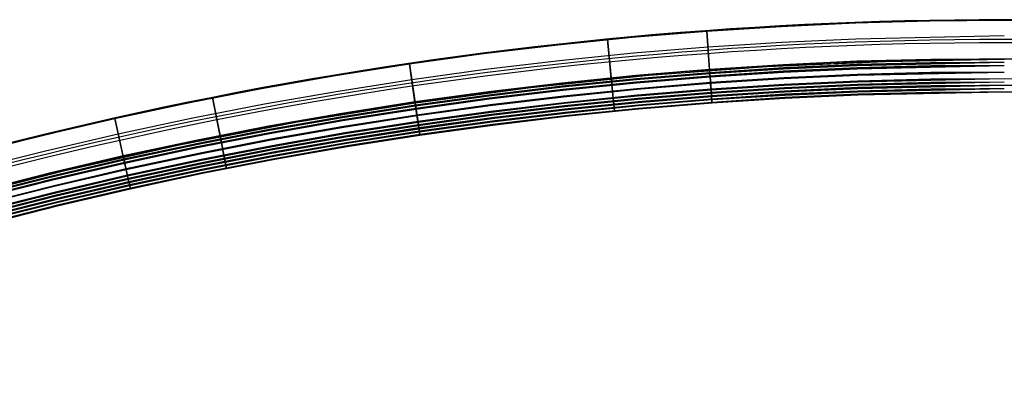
# Model space of a CAD drawing. Extents: x 35624 to 36541, y 4015 to 4839.
# Tile 71 of 150: x 35933 to 36083, y 4781 to 4838. Entities that reach past the tile are written whole.
import ezdxf

# ---------------------------------------------------------------- set-up
doc = ezdxf.new("R2010")
doc.units = 0
doc.layers.add('IGES_LEVEL_3', color=87, linetype='CONTINUOUS')

msp = doc.modelspace()

# ---------------------------------------------------------------- linework, layer by layer
at = {"layer": 'IGES_LEVEL_3'}
for p, q in [((36050.96, 4837.14, 77.98), (36072.01, 4837.85, 77.98)), ((36082.54, 4837.86, 72.94), (36071.23, 4837.76, 72.93)), ((36071.23, 4837.76, 82.99), (36082.54, 4837.86, 83.01)), ((36072.01, 4837.85, 77.98), (36093.07, 4837.85, 77.98)), ((36029.94, 4835.71, 77.98), (36050.96, 4837.14, 77.98)), ((36048.61, 4836.93, 72.92), (36037.32, 4836.21, 72.92)), ((36037.32, 4836.21, 82.99), (36048.61, 4836.93, 82.99)), ((36059.91, 4837.45, 72.92), (36048.61, 4836.93, 72.92)), ((36048.61, 4836.93, 82.99), (36059.91, 4837.45, 82.99)), ((36071.23, 4837.76, 72.93), (36059.91, 4837.45, 72.92)), ((36059.91, 4837.45, 82.99), (36071.23, 4837.76, 82.99)), ((36008.99, 4833.56, 77.98), (36029.94, 4835.71, 77.98)), ((36025.99, 4835.28, 72.92), (36014.68, 4834.13, 72.92)), ((36014.68, 4834.14, 82.99), (36025.99, 4835.28, 82.99)), ((36022.81, 4829.03, 70.48), (36022.22, 4835, 72.98)), ((36022.22, 4835, 72.98), (36022.22, 4835, 74.98)), ((36022.22, 4835, 74.98), (36022.9, 4828.03, 74.98)), ((36022.9, 4828.03, 80.98), (36022.22, 4835, 80.98)), ((36022.22, 4835, 80.98), (36022.22, 4835, 82.98)), ((36022.22, 4835, 82.98), (36022.81, 4829.03, 85.48)), ((36037.32, 4836.21, 72.92), (36025.99, 4835.28, 72.92)), ((36025.99, 4835.28, 82.99), (36037.32, 4836.21, 82.99)), ((36037.74, 4830.37, 70.42), (36037.32, 4836.21, 72.92)), ((36037.32, 4836.21, 82.99), (36037.75, 4830.24, 85.42)), ((36060, 4835, 83.98), (36048.74, 4834.48, 83.98)), ((36082.54, 4835.47, 84.01), (36060, 4835, 83.98)), ((35988.12, 4830.71, 77.98), (36008.99, 4833.56, 77.98)), ((36003.39, 4832.79, 82.99), (36014.68, 4834.14, 82.99)), ((36014.68, 4834.13, 72.92), (36003.39, 4832.79, 72.92)), ((36037.49, 4833.77, 83.98), (36026.21, 4832.85, 83.99)), ((36048.74, 4834.48, 83.98), (36037.49, 4833.77, 83.98)), ((36003.39, 4832.79, 72.92), (35992.13, 4831.23, 72.92)), ((35992.13, 4831.23, 82.99), (36003.39, 4832.79, 82.99)), ((36026.21, 4832.85, 83.99), (36014.94, 4831.71, 83.99)), ((36071.33, 4831.9, 70.43), (36060.13, 4831.61, 70.41)), ((36071.33, 4831.9, 69.43), (36060.13, 4831.62, 69.41)), ((36071.33, 4831.9, 69.93), (36060.13, 4831.62, 69.91)), ((36082.54, 4831.94, 86.48), (36064.51, 4831.59, 86.42)), ((36064.51, 4831.6, 85.42), (36082.54, 4831.94, 85.48)), ((36082.54, 4831.94, 85.98), (36064.51, 4831.6, 85.92)), ((36082.54, 4831.94, 70.48), (36071.33, 4831.9, 70.43)), ((36082.54, 4831.94, 69.48), (36071.33, 4831.9, 69.43)), ((36082.54, 4831.94, 69.98), (36071.33, 4831.9, 69.93)), ((35967.36, 4827.15, 77.98), (35988.12, 4830.71, 77.98)), ((35992.13, 4831.23, 72.92), (35980.88, 4829.47, 72.92)), ((35980.88, 4829.47, 82.99), (35992.13, 4831.23, 82.99)), ((35992.98, 4825.44, 70.42), (35992.13, 4831.23, 72.92)), ((35992.13, 4831.23, 82.99), (35993, 4825.31, 85.42)), ((36003.7, 4830.36, 83.98), (35992.49, 4828.81, 83.98)), ((36014.94, 4831.71, 83.99), (36003.7, 4830.36, 83.98)), ((36037.74, 4830.38, 69.42), (36026.52, 4829.45, 69.43)), ((36037.74, 4830.38, 69.92), (36026.52, 4829.45, 69.93)), ((36037.74, 4830.37, 70.42), (36026.52, 4829.44, 70.43)), ((36028.51, 4829.5, 85.43), (36046.49, 4830.81, 85.42)), ((36046.49, 4830.8, 86.42), (36028.51, 4829.49, 86.43)), ((36046.49, 4830.8, 85.92), (36028.51, 4829.49, 85.93)), ((36048.93, 4831.11, 69.42), (36037.74, 4830.38, 69.42)), ((36048.93, 4831.1, 70.42), (36037.74, 4830.37, 70.42)), ((36048.93, 4831.1, 69.92), (36037.74, 4830.38, 69.92)), ((36037.74, 4830.38, 69.42), (36037.74, 4830.37, 70.42)), ((36037.81, 4829.39, 69.41), (36037.74, 4830.38, 69.42)), ((36048.96, 4830.61, 69.41), (36037.78, 4829.88, 69.42)), ((36048.96, 4830.43, 86.41), (36037.79, 4829.73, 86.42)), ((36046.49, 4830.81, 85.42), (36064.51, 4831.6, 85.42)), ((36064.51, 4831.6, 85.92), (36046.49, 4830.8, 85.92)), ((36064.51, 4831.59, 86.42), (36046.49, 4830.8, 86.42)), ((36046.49, 4830.8, 86.42), (36046.49, 4830.81, 85.42)), ((36060.13, 4831.62, 69.41), (36048.93, 4831.11, 69.42)), ((36060.13, 4831.62, 69.91), (36048.93, 4831.1, 69.92)), ((36060.13, 4831.61, 70.41), (36048.93, 4831.1, 70.42)), ((36060.15, 4831.12, 69.41), (36048.96, 4830.61, 69.41)), ((36060.15, 4830.94, 86.41), (36048.96, 4830.43, 86.41)), ((36060.16, 4830.62, 69.4), (36048.98, 4830.11, 69.41)), ((36060.16, 4830.62, 69.9), (36048.98, 4830.11, 69.91)), ((36060.16, 4830.61, 70.4), (36048.98, 4830.1, 70.41)), ((36060.17, 4830.46, 85.4), (36048.99, 4829.95, 85.4)), ((36060.17, 4830.45, 85.9), (36048.99, 4829.94, 85.9)), ((36060.17, 4830.44, 86.4), (36048.99, 4829.94, 86.4)), ((36082.54, 4831.44, 86.48), (36060.15, 4830.94, 86.41)), ((36071.34, 4831.41, 69.43), (36060.15, 4831.12, 69.41)), ((36071.35, 4830.91, 69.42), (36060.16, 4830.62, 69.4)), ((36071.35, 4830.9, 70.42), (36060.16, 4830.61, 70.4)), ((36071.35, 4830.9, 69.92), (36060.16, 4830.62, 69.9)), ((36082.54, 4830.94, 85.48), (36060.17, 4830.46, 85.4)), ((36082.54, 4830.94, 86.48), (36060.17, 4830.44, 86.4)), ((36082.54, 4830.94, 85.98), (36060.17, 4830.45, 85.9)), ((36082.54, 4831.44, 69.48), (36071.34, 4831.41, 69.43)), ((36082.54, 4830.94, 69.48), (36071.35, 4830.91, 69.42)), ((36082.54, 4830.94, 70.48), (36071.35, 4830.9, 70.42)), ((36082.54, 4830.94, 69.98), (36071.35, 4830.9, 69.92)), ((35980.88, 4829.47, 72.92), (35969.66, 4827.49, 72.92)), ((35969.66, 4827.49, 82.99), (35980.88, 4829.47, 82.99)), ((36010.57, 4827.64, 85.43), (36028.51, 4829.5, 85.43)), ((36028.51, 4829.49, 86.43), (36010.57, 4827.64, 86.43)), ((36028.51, 4829.49, 85.93), (36010.57, 4827.64, 85.93)), ((36026.52, 4829.45, 69.43), (36015.32, 4828.32, 69.43)), ((36026.52, 4829.45, 69.93), (36015.32, 4828.32, 69.93)), ((36026.52, 4829.44, 70.43), (36015.32, 4828.31, 70.43)), ((36026.57, 4828.95, 69.42), (36015.37, 4827.83, 69.42)), ((36022.9, 4828.03, 69.48), (36022.81, 4829.03, 69.48)), ((36022.81, 4829.03, 69.48), (36022.81, 4829.03, 70.48)), ((36022.81, 4829.03, 85.48), (36022.81, 4829.03, 86.48)), ((36022.81, 4829.03, 86.48), (36022.9, 4828.03, 86.48)), ((36037.78, 4829.88, 69.42), (36026.57, 4828.95, 69.42)), ((36037.79, 4829.73, 86.42), (36026.58, 4828.81, 86.42)), ((36037.81, 4829.39, 69.41), (36026.61, 4828.46, 69.42)), ((36037.82, 4829.38, 70.41), (36026.61, 4828.45, 70.42)), ((36037.81, 4829.38, 69.91), (36026.61, 4828.45, 69.92)), ((36037.83, 4829.24, 85.41), (36026.62, 4828.32, 85.42)), ((36037.83, 4829.24, 85.91), (36026.62, 4828.32, 85.92)), ((36037.83, 4829.23, 86.41), (36026.62, 4828.31, 86.42)), ((36028.51, 4829.49, 86.43), (36028.51, 4829.5, 85.43)), ((36037.75, 4830.23, 86.42), (36037.83, 4829.23, 86.41)), ((36048.98, 4830.11, 69.41), (36037.81, 4829.39, 69.41)), ((36048.98, 4830.11, 69.91), (36037.81, 4829.38, 69.91)), ((36037.82, 4829.38, 70.41), (36037.81, 4829.39, 69.41)), ((36048.98, 4830.1, 70.41), (36037.82, 4829.38, 70.41)), ((36037.96, 4827.38, 70.4), (36037.82, 4829.38, 70.41)), ((36048.99, 4829.95, 85.4), (36037.83, 4829.24, 85.41)), ((36048.99, 4829.94, 86.4), (36037.83, 4829.23, 86.41)), ((36048.99, 4829.94, 85.9), (36037.83, 4829.24, 85.91)), ((36037.83, 4829.24, 85.41), (36037.97, 4827.25, 85.39)), ((36037.83, 4829.23, 86.41), (36037.83, 4829.24, 85.41)), ((36049.04, 4829.1, 70.39), (36037.89, 4828.38, 70.4)), ((36049.05, 4828.95, 85.39), (36037.9, 4828.24, 85.4)), ((36060.2, 4829.61, 70.39), (36049.04, 4829.1, 70.39)), ((36060.21, 4829.46, 85.39), (36049.05, 4828.95, 85.39)), ((36071.37, 4829.9, 70.42), (36060.2, 4829.61, 70.39)), ((36082.54, 4829.94, 85.48), (36060.21, 4829.46, 85.39)), ((36082.54, 4828.94, 86.48), (36060.24, 4828.45, 86.38)), ((36082.54, 4828.94, 85.48), (36060.24, 4828.46, 85.38)), ((36082.54, 4828.94, 85.98), (36060.24, 4828.45, 85.88)), ((36071.39, 4828.91, 69.41), (36060.24, 4828.62, 69.38)), ((36071.39, 4828.9, 70.41), (36060.24, 4828.61, 70.38)), ((36071.39, 4828.9, 69.91), (36060.24, 4828.62, 69.88)), ((36082.54, 4829.94, 70.48), (36071.37, 4829.9, 70.42)), ((36082.54, 4828.94, 70.48), (36071.39, 4828.9, 70.41)), ((36082.54, 4828.94, 69.48), (36071.39, 4828.91, 69.41)), ((36082.54, 4828.94, 69.98), (36071.39, 4828.9, 69.91)), ((35969.66, 4827.49, 72.92), (35958.49, 4825.32, 72.92)), ((35958.49, 4825.32, 82.99), (35969.66, 4827.49, 82.99)), ((35992.49, 4828.81, 83.98), (35981.28, 4827.05, 83.98)), ((36010.57, 4827.64, 86.43), (35992.69, 4825.25, 86.42)), ((35992.69, 4825.26, 85.42), (36010.57, 4827.64, 85.43)), ((36010.57, 4827.64, 85.93), (35992.69, 4825.26, 85.92)), ((36015.32, 4828.32, 69.43), (36004.14, 4826.99, 69.42)), ((36015.32, 4828.32, 69.93), (36004.14, 4826.99, 69.92)), ((36015.32, 4828.31, 70.43), (36004.14, 4826.98, 70.42)), ((36015.37, 4827.83, 69.42), (36004.2, 4826.49, 69.42)), ((36015.39, 4827.68, 86.42), (36004.22, 4826.35, 86.42)), ((36015.43, 4827.33, 69.42), (36004.26, 4826, 69.42)), ((36015.43, 4827.32, 69.92), (36004.26, 4825.99, 69.92)), ((36010.57, 4827.64, 86.43), (36010.57, 4827.64, 85.43)), ((36026.58, 4828.81, 86.42), (36015.39, 4827.68, 86.42)), ((36026.61, 4828.46, 69.42), (36015.43, 4827.33, 69.42)), ((36026.61, 4828.45, 70.42), (36015.43, 4827.32, 70.42)), ((36026.61, 4828.45, 69.92), (36015.43, 4827.32, 69.92)), ((36026.62, 4828.32, 85.42), (36015.44, 4827.19, 85.42)), ((36026.62, 4828.32, 85.92), (36015.44, 4827.19, 85.92)), ((36026.62, 4828.31, 86.42), (36015.44, 4827.19, 86.42)), ((36026.7, 4827.45, 70.41), (36015.54, 4826.33, 70.41)), ((36026.72, 4827.33, 85.41), (36015.55, 4826.2, 85.41)), ((36023.1, 4826.04, 70.48), (36022.9, 4828.03, 70.48)), ((36022.9, 4828.03, 70.48), (36022.9, 4828.03, 69.48)), ((36022.9, 4828.03, 74.98), (36022.9, 4828.03, 80.98)), ((36022.9, 4828.03, 86.48), (36022.9, 4828.03, 85.48)), ((36022.9, 4828.03, 85.48), (36023.1, 4826.04, 85.48)), ((36037.89, 4828.38, 70.4), (36026.7, 4827.45, 70.41)), ((36037.9, 4828.24, 85.4), (36026.72, 4827.33, 85.41)), ((36037.96, 4827.39, 69.4), (36026.79, 4826.47, 69.4)), ((36037.96, 4827.39, 69.9), (36026.79, 4826.46, 69.9)), ((36037.96, 4827.38, 70.4), (36026.79, 4826.46, 70.4)), ((36049.09, 4828.11, 69.38), (36037.96, 4827.39, 69.4)), ((36049.09, 4828.11, 69.88), (36037.96, 4827.39, 69.9)), ((36049.09, 4828.1, 70.38), (36037.96, 4827.38, 70.4)), ((36037.96, 4827.39, 69.4), (36037.96, 4827.38, 70.4)), ((36038.03, 4826.39, 69.39), (36037.96, 4827.39, 69.4)), ((36049.1, 4827.95, 85.38), (36037.97, 4827.25, 85.39)), ((36049.1, 4827.94, 86.38), (36037.97, 4827.24, 86.39)), ((36049.1, 4827.94, 85.88), (36037.97, 4827.24, 85.89)), ((36049.12, 4827.61, 69.38), (36038, 4826.89, 69.39)), ((36049.13, 4827.44, 86.38), (36038.01, 4826.74, 86.39)), ((36060.24, 4828.62, 69.38), (36049.09, 4828.11, 69.38)), ((36060.24, 4828.62, 69.88), (36049.09, 4828.11, 69.88)), ((36060.24, 4828.61, 70.38), (36049.09, 4828.1, 70.38)), ((36060.24, 4828.46, 85.38), (36049.1, 4827.95, 85.38)), ((36060.24, 4828.45, 86.38), (36049.1, 4827.94, 86.38)), ((36060.24, 4828.45, 85.88), (36049.1, 4827.94, 85.88)), ((36060.25, 4828.12, 69.38), (36049.12, 4827.61, 69.38)), ((36060.26, 4827.95, 86.38), (36049.13, 4827.44, 86.38)), ((36060.27, 4827.62, 69.37), (36049.15, 4827.11, 69.37)), ((36060.27, 4827.62, 69.87), (36049.15, 4827.11, 69.87)), ((36060.27, 4827.61, 70.37), (36049.15, 4827.1, 70.37)), ((36060.28, 4827.46, 85.37), (36049.16, 4826.95, 85.37)), ((36060.28, 4827.45, 86.37), (36049.16, 4826.94, 86.37)), ((36060.28, 4827.45, 85.87), (36049.16, 4826.95, 85.87)), ((36071.4, 4828.41, 69.4), (36060.25, 4828.12, 69.38)), ((36082.54, 4828.44, 86.48), (36060.26, 4827.95, 86.38)), ((36071.41, 4827.91, 69.4), (36060.27, 4827.62, 69.37)), ((36071.41, 4827.9, 70.4), (36060.27, 4827.61, 70.37)), ((36071.41, 4827.9, 69.9), (36060.27, 4827.62, 69.87)), ((36082.54, 4827.94, 85.48), (36060.28, 4827.46, 85.37)), ((36082.54, 4827.94, 86.48), (36060.28, 4827.45, 86.37)), ((36082.54, 4827.94, 85.98), (36060.28, 4827.45, 85.87)), ((36071.41, 4827.4, 70.4), (36060.29, 4827.11, 70.37)), ((36082.54, 4827.44, 85.48), (36060.3, 4826.96, 85.37)), ((36082.54, 4828.44, 69.48), (36071.4, 4828.41, 69.4)), ((36082.54, 4827.94, 69.48), (36071.41, 4827.91, 69.4)), ((36082.54, 4827.94, 70.48), (36071.41, 4827.9, 70.4)), ((36082.54, 4827.94, 69.98), (36071.41, 4827.9, 69.9)), ((36082.54, 4827.44, 70.48), (36071.41, 4827.4, 70.4)), ((35946.74, 4822.88, 77.98), (35967.36, 4827.15, 77.98)), ((35963.36, 4820.26, 70.48), (35962.19, 4826.15, 72.98)), ((35962.19, 4826.15, 72.98), (35962.19, 4826.15, 74.98)), ((35962.19, 4826.15, 74.98), (35963.55, 4819.28, 74.98)), ((35963.55, 4819.28, 80.98), (35962.19, 4826.15, 80.98)), ((35962.19, 4826.15, 80.98), (35962.19, 4826.15, 82.98)), ((35962.19, 4826.15, 82.98), (35963.36, 4820.26, 85.48)), ((35981.28, 4827.05, 83.98), (35970.11, 4825.09, 83.98)), ((36004.14, 4826.99, 69.42), (35992.98, 4825.45, 69.42)), ((36004.14, 4826.99, 69.92), (35992.98, 4825.45, 69.92)), ((36004.14, 4826.98, 70.42), (35992.98, 4825.44, 70.42)), ((36004.2, 4826.49, 69.42), (35993.05, 4824.96, 69.42)), ((36004.22, 4826.35, 86.42), (35993.08, 4824.81, 86.42)), ((36004.26, 4826, 69.42), (35993.13, 4824.46, 69.41)), ((36004.26, 4825.99, 70.42), (35993.13, 4824.45, 70.41)), ((36004.26, 4825.99, 69.92), (35993.13, 4824.46, 69.91)), ((36004.28, 4825.86, 85.42), (35993.15, 4824.32, 85.41)), ((36004.28, 4825.86, 85.92), (35993.15, 4824.32, 85.91)), ((36004.28, 4825.85, 86.42), (35993.15, 4824.31, 86.41)), ((36015.43, 4827.32, 70.42), (36004.26, 4825.99, 70.42)), ((36015.44, 4827.19, 85.42), (36004.28, 4825.86, 85.42)), ((36015.44, 4827.19, 86.42), (36004.28, 4825.85, 86.42)), ((36015.44, 4827.19, 85.92), (36004.28, 4825.86, 85.92)), ((36015.54, 4826.33, 70.41), (36004.39, 4825, 70.41)), ((36015.55, 4826.2, 85.41), (36004.41, 4824.87, 85.41)), ((36026.79, 4826.47, 69.4), (36015.64, 4825.34, 69.4)), ((36026.79, 4826.46, 69.9), (36015.64, 4825.34, 69.9)), ((36026.79, 4826.46, 70.4), (36015.65, 4825.33, 70.4)), ((36026.81, 4826.33, 85.4), (36015.66, 4825.21, 85.4)), ((36026.81, 4826.33, 85.9), (36015.66, 4825.2, 85.9)), ((36026.81, 4826.32, 86.4), (36015.66, 4825.2, 86.4)), ((36026.84, 4825.97, 69.4), (36015.7, 4824.84, 69.4)), ((36023.2, 4825.05, 69.48), (36023.1, 4826.04, 69.48)), ((36023.1, 4826.04, 69.48), (36023.1, 4826.04, 70.48)), ((36023.1, 4826.04, 85.48), (36023.1, 4826.04, 86.48)), ((36023.1, 4826.04, 86.48), (36023.2, 4825.05, 86.48)), ((36037.97, 4827.25, 85.39), (36026.81, 4826.33, 85.4)), ((36037.97, 4827.24, 86.39), (36026.81, 4826.32, 86.4)), ((36037.97, 4827.24, 85.89), (36026.81, 4826.33, 85.9)), ((36038, 4826.89, 69.39), (36026.84, 4825.97, 69.4)), ((36038.01, 4826.74, 86.39), (36026.85, 4825.82, 86.4)), ((36038.03, 4826.39, 69.39), (36026.88, 4825.47, 69.39)), ((36038.03, 4826.39, 69.89), (36026.88, 4825.47, 69.89)), ((36038.03, 4826.38, 70.39), (36026.89, 4825.46, 70.39)), ((36038.04, 4826.25, 85.39), (36026.9, 4825.34, 85.39)), ((36038.04, 4826.24, 86.39), (36026.9, 4825.33, 86.39)), ((36038.04, 4826.24, 85.89), (36026.9, 4825.33, 85.89)), ((36038.07, 4825.89, 70.38), (36026.93, 4824.96, 70.39)), ((36037.97, 4827.25, 85.39), (36037.97, 4827.24, 86.39)), ((36037.97, 4827.24, 86.39), (36038.04, 4826.24, 86.39)), ((36049.15, 4827.11, 69.37), (36038.03, 4826.39, 69.39)), ((36049.15, 4827.11, 69.87), (36038.03, 4826.39, 69.89)), ((36049.15, 4827.1, 70.37), (36038.03, 4826.38, 70.39)), ((36038.03, 4826.38, 70.39), (36038.03, 4826.39, 69.39)), ((36038.11, 4825.39, 70.38), (36038.03, 4826.38, 70.39)), ((36049.16, 4826.95, 85.37), (36038.04, 4826.25, 85.39)), ((36049.16, 4826.95, 85.87), (36038.04, 4826.24, 85.89)), ((36049.16, 4826.94, 86.37), (36038.04, 4826.24, 86.39)), ((36038.04, 4826.25, 85.39), (36038.12, 4825.25, 85.38)), ((36038.04, 4826.24, 86.39), (36038.04, 4826.25, 85.39)), ((36049.18, 4826.61, 70.37), (36038.07, 4825.89, 70.38)), ((36049.18, 4826.45, 85.37), (36038.08, 4825.75, 85.38)), ((36049.2, 4826.11, 70.36), (36038.11, 4825.39, 70.38)), ((36049.21, 4826.03, 77.86), (36038.11, 4825.32, 77.88)), ((36049.21, 4825.95, 85.36), (36038.12, 4825.25, 85.38)), ((36060.29, 4827.11, 70.37), (36049.18, 4826.61, 70.37)), ((36060.3, 4826.96, 85.37), (36049.18, 4826.45, 85.37)), ((36060.31, 4826.61, 70.36), (36049.2, 4826.11, 70.36)), ((36060.31, 4826.54, 77.86), (36049.21, 4826.03, 77.86)), ((36060.31, 4826.46, 85.36), (36049.21, 4825.95, 85.36)), ((36082.54, 4826.94, 85.48), (36060.31, 4826.46, 85.36)), ((36071.42, 4826.9, 70.39), (36060.31, 4826.61, 70.36)), ((36071.43, 4826.84, 77.89), (36060.31, 4826.54, 77.86)), ((36082.54, 4826.94, 70.48), (36071.42, 4826.9, 70.39)), ((36082.54, 4826.94, 77.98), (36071.43, 4826.84, 77.89)), ((35958.49, 4825.32, 72.92), (35947.35, 4822.93, 72.92)), ((35947.35, 4822.93, 82.99), (35958.49, 4825.32, 82.99)), ((35970.11, 4825.09, 83.98), (35958.97, 4822.92, 83.98)), ((35974.89, 4822.36, 85.42), (35992.69, 4825.26, 85.42)), ((35992.69, 4825.26, 85.92), (35974.89, 4822.36, 85.92)), ((35992.69, 4825.25, 86.42), (35974.89, 4822.35, 86.42)), ((35992.98, 4825.45, 69.42), (35981.84, 4823.71, 69.42)), ((35992.98, 4825.45, 69.92), (35981.84, 4823.7, 69.92)), ((35992.98, 4825.44, 70.42), (35981.84, 4823.7, 70.42)), ((35993.05, 4824.96, 69.42), (35981.92, 4823.21, 69.42)), ((35993.08, 4824.81, 86.42), (35981.94, 4823.06, 86.42)), ((35993.13, 4824.46, 69.41), (35982, 4822.72, 69.41)), ((35993.13, 4824.46, 69.91), (35982, 4822.72, 69.91)), ((35993.13, 4824.45, 70.41), (35982, 4822.71, 70.41)), ((35992.98, 4825.45, 69.42), (35992.98, 4825.44, 70.42)), ((35993.13, 4824.46, 69.41), (35992.98, 4825.45, 69.42)), ((35993, 4825.3, 86.42), (35993.15, 4824.31, 86.41)), ((35993.13, 4824.45, 70.41), (35993.13, 4824.46, 69.41)), ((35993.42, 4822.48, 70.4), (35993.13, 4824.45, 70.41)), ((36004.39, 4825, 70.41), (35993.27, 4823.46, 70.4)), ((36004.41, 4824.87, 85.41), (35993.29, 4823.33, 85.4)), ((36015.64, 4825.34, 69.4), (36004.52, 4824.01, 69.4)), ((36015.64, 4825.34, 69.9), (36004.52, 4824.01, 69.9)), ((36015.65, 4825.33, 70.4), (36004.52, 4824.01, 70.4)), ((36015.66, 4825.21, 85.4), (36004.54, 4823.88, 85.4)), ((36015.66, 4825.2, 86.4), (36004.54, 4823.87, 86.4)), ((36015.66, 4825.2, 85.9), (36004.54, 4823.87, 85.9)), ((36015.7, 4824.84, 69.4), (36004.58, 4823.52, 69.39)), ((36015.72, 4824.7, 86.4), (36004.6, 4823.37, 86.39)), ((36015.75, 4824.35, 69.39), (36004.65, 4823.02, 69.39)), ((36015.75, 4824.34, 70.39), (36004.65, 4823.01, 70.39)), ((36015.75, 4824.34, 69.89), (36004.65, 4823.02, 69.89)), ((36026.85, 4825.82, 86.4), (36015.72, 4824.7, 86.4)), ((36026.88, 4825.47, 69.39), (36015.75, 4824.35, 69.39)), ((36026.88, 4825.47, 69.89), (36015.75, 4824.34, 69.89)), ((36026.89, 4825.46, 70.39), (36015.75, 4824.34, 70.39)), ((36026.9, 4825.34, 85.39), (36015.77, 4824.21, 85.39)), ((36026.9, 4825.33, 86.39), (36015.77, 4824.2, 86.39)), ((36026.9, 4825.33, 85.89), (36015.77, 4824.21, 85.89)), ((36026.93, 4824.96, 70.39), (36015.81, 4823.84, 70.39)), ((36026.94, 4824.84, 85.39), (36015.82, 4823.72, 85.39)), ((36026.98, 4824.47, 70.38), (36015.86, 4823.34, 70.38)), ((36026.98, 4824.4, 77.88), (36015.87, 4823.28, 77.88)), ((36026.99, 4824.34, 85.38), (36015.88, 4823.22, 85.38)), ((36023.2, 4825.05, 85.48), (36023.29, 4824.05, 85.48)), ((36023.29, 4824.05, 70.48), (36023.2, 4825.05, 70.48)), ((36023.2, 4825.05, 70.48), (36023.2, 4825.05, 69.48)), ((36023.2, 4825.05, 86.48), (36023.2, 4825.05, 85.48)), ((36038.08, 4825.75, 85.38), (36026.94, 4824.84, 85.39)), ((36038.11, 4825.39, 70.38), (36026.98, 4824.47, 70.38)), ((36038.11, 4825.32, 77.88), (36026.98, 4824.4, 77.88)), ((36038.12, 4825.25, 85.38), (36026.99, 4824.34, 85.38)), ((36038.12, 4825.25, 85.38), (36038.11, 4825.39, 70.38)), ((35926.27, 4817.92, 77.98), (35946.74, 4822.88, 77.98)), ((35947.35, 4822.93, 72.92), (35936.27, 4820.35, 72.92)), ((35936.27, 4820.35, 82.99), (35947.35, 4822.93, 82.99)), ((35948.63, 4817.23, 70.42), (35947.35, 4822.93, 72.92)), ((35947.35, 4822.93, 82.99), (35948.65, 4817.1, 85.42)), ((35958.97, 4822.92, 83.98), (35947.88, 4820.55, 83.98)), ((35981.84, 4823.71, 69.42), (35970.73, 4821.75, 69.42)), ((35981.84, 4823.7, 70.42), (35970.73, 4821.74, 70.42)), ((35981.84, 4823.7, 69.92), (35970.73, 4821.75, 69.92)), ((35981.92, 4823.21, 69.42), (35970.82, 4821.26, 69.42)), ((35981.94, 4823.06, 86.42), (35970.85, 4821.11, 86.42)), ((35993.15, 4824.32, 85.41), (35982.02, 4822.57, 85.41)), ((35993.15, 4824.32, 85.91), (35982.03, 4822.57, 85.91)), ((35993.15, 4824.31, 86.41), (35982.03, 4822.56, 86.41)), ((35993.27, 4823.46, 70.4), (35982.17, 4821.72, 70.4)), ((35993.29, 4823.33, 85.4), (35982.19, 4821.59, 85.4)), ((35993.15, 4824.32, 85.41), (35993.44, 4822.34, 85.39)), ((35993.15, 4824.31, 86.41), (35993.15, 4824.32, 85.41)), ((36004.52, 4824.01, 70.4), (35993.42, 4822.48, 70.4)), ((36004.52, 4824.01, 69.4), (35993.42, 4822.48, 69.4)), ((36004.52, 4824.01, 69.9), (35993.42, 4822.48, 69.9)), ((36004.54, 4823.88, 85.4), (35993.44, 4822.34, 85.39)), ((36004.54, 4823.87, 86.4), (35993.44, 4822.33, 86.39)), ((36004.54, 4823.87, 85.9), (35993.44, 4822.34, 85.89)), ((36004.58, 4823.52, 69.39), (35993.49, 4821.99, 69.39)), ((36004.6, 4823.37, 86.39), (35993.51, 4821.84, 86.39)), ((36004.65, 4823.02, 69.39), (35993.56, 4821.5, 69.39)), ((36004.65, 4823.02, 69.89), (35993.56, 4821.49, 69.89)), ((36004.65, 4823.01, 70.39), (35993.57, 4821.49, 70.39)), ((36004.66, 4822.88, 85.39), (35993.59, 4821.35, 85.39)), ((36004.67, 4822.88, 86.39), (35993.59, 4821.34, 86.39)), ((36004.67, 4822.88, 85.89), (35993.59, 4821.35, 85.89)), ((36015.77, 4824.21, 85.39), (36004.66, 4822.88, 85.39)), ((36015.77, 4824.21, 85.89), (36004.67, 4822.88, 85.89)), ((36015.77, 4824.2, 86.39), (36004.67, 4822.88, 86.39)), ((36015.81, 4823.84, 70.39), (36004.71, 4822.52, 70.39)), ((36015.82, 4823.72, 85.39), (36004.73, 4822.39, 85.39)), ((36015.86, 4823.34, 70.38), (36004.77, 4822.02, 70.38)), ((36015.87, 4823.28, 77.88), (36004.78, 4821.96, 77.88)), ((36015.88, 4823.22, 85.38), (36004.79, 4821.89, 85.38)), ((36023.29, 4824.05, 85.48), (36023.29, 4824.05, 70.48)), ((35957.18, 4818.94, 85.42), (35974.89, 4822.36, 85.42)), ((35974.89, 4822.36, 85.92), (35957.19, 4818.93, 85.92)), ((35974.89, 4822.35, 86.42), (35957.19, 4818.93, 86.42)), ((35970.73, 4821.75, 69.42), (35959.65, 4819.6, 69.42)), ((35970.73, 4821.75, 69.92), (35959.65, 4819.59, 69.92)), ((35970.73, 4821.74, 70.42), (35959.66, 4819.59, 70.42)), ((35982, 4822.72, 69.41), (35970.91, 4820.77, 69.41)), ((35982, 4822.72, 69.91), (35970.91, 4820.77, 69.91)), ((35982, 4822.71, 70.41), (35970.91, 4820.76, 70.41)), ((35982.02, 4822.57, 85.41), (35970.93, 4820.63, 85.41)), ((35982.03, 4822.57, 85.91), (35970.94, 4820.62, 85.91)), ((35982.03, 4822.56, 86.41), (35970.94, 4820.62, 86.41)), ((35982.17, 4821.72, 70.4), (35971.09, 4819.78, 70.4)), ((35982.19, 4821.59, 85.4), (35971.12, 4819.64, 85.4)), ((35974.89, 4822.35, 86.42), (35974.89, 4822.36, 85.42)), ((35993.42, 4822.48, 70.4), (35982.33, 4820.74, 70.39)), ((35993.42, 4822.48, 69.4), (35982.33, 4820.75, 69.39)), ((35993.42, 4822.48, 69.9), (35982.33, 4820.74, 69.89)), ((35993.44, 4822.34, 85.39), (35982.35, 4820.6, 85.39)), ((35993.44, 4822.34, 85.89), (35982.35, 4820.6, 85.89)), ((35993.44, 4822.33, 86.39), (35982.35, 4820.59, 86.39)), ((35993.49, 4821.99, 69.39), (35982.41, 4820.25, 69.39)), ((35993.51, 4821.84, 86.39), (35982.44, 4820.1, 86.39)), ((35993.56, 4821.5, 69.39), (35982.49, 4819.76, 69.38)), ((35993.57, 4821.49, 70.39), (35982.49, 4819.75, 70.38)), ((35993.56, 4821.49, 69.89), (35982.49, 4819.76, 69.88)), ((35993.59, 4821.35, 85.39), (35982.52, 4819.61, 85.38)), ((35993.59, 4821.35, 85.89), (35982.52, 4819.61, 85.88)), ((35993.59, 4821.34, 86.39), (35982.52, 4819.61, 86.38)), ((35993.42, 4822.48, 69.4), (35993.42, 4822.48, 70.4)), ((35993.56, 4821.5, 69.39), (35993.42, 4822.48, 69.4)), ((35993.44, 4822.34, 85.39), (35993.44, 4822.33, 86.39)), ((35993.44, 4822.33, 86.39), (35993.59, 4821.34, 86.39)), ((35993.57, 4821.49, 70.39), (35993.56, 4821.5, 69.39)), ((35993.71, 4820.5, 70.38), (35993.57, 4821.49, 70.39)), ((35993.59, 4821.35, 85.39), (35993.73, 4820.36, 85.38)), ((35993.59, 4821.34, 86.39), (35993.59, 4821.35, 85.39)), ((36004.71, 4822.52, 70.39), (35993.64, 4820.99, 70.38)), ((36004.73, 4822.39, 85.39), (35993.66, 4820.86, 85.38)), ((36004.77, 4822.02, 70.38), (35993.71, 4820.5, 70.38)), ((36004.78, 4821.96, 77.88), (35993.72, 4820.43, 77.88)), ((36004.79, 4821.89, 85.38), (35993.73, 4820.36, 85.38)), ((35936.27, 4820.35, 72.92), (35925.24, 4817.56, 72.92)), ((35925.24, 4817.56, 82.99), (35936.27, 4820.35, 82.99)), ((35947.88, 4820.55, 83.98), (35936.85, 4817.98, 83.98)), ((35970.82, 4821.26, 69.42), (35959.75, 4819.11, 69.42)), ((35970.85, 4821.11, 86.42), (35959.78, 4818.95, 86.42)), ((35970.91, 4820.77, 69.41), (35959.85, 4818.62, 69.41)), ((35970.91, 4820.77, 69.91), (35959.86, 4818.61, 69.91)), ((35970.91, 4820.76, 70.41), (35959.86, 4818.61, 70.41)), ((35970.93, 4820.63, 85.41), (35959.88, 4818.47, 85.41)), ((35970.94, 4820.62, 86.41), (35959.88, 4818.46, 86.41)), ((35970.94, 4820.62, 85.91), (35959.88, 4818.47, 85.91)), ((35963.55, 4819.28, 69.48), (35963.36, 4820.26, 69.48)), ((35963.36, 4820.26, 69.48), (35963.36, 4820.26, 70.48)), ((35963.36, 4820.26, 85.48), (35963.36, 4820.26, 86.48)), ((35963.36, 4820.26, 86.48), (35963.55, 4819.28, 86.48)), ((35982.33, 4820.75, 69.39), (35971.27, 4818.8, 69.39)), ((35982.33, 4820.74, 70.39), (35971.27, 4818.8, 70.39)), ((35982.33, 4820.74, 69.89), (35971.27, 4818.8, 69.89)), ((35982.35, 4820.6, 85.39), (35971.3, 4818.66, 85.39)), ((35982.35, 4820.6, 85.89), (35971.3, 4818.65, 85.89)), ((35982.35, 4820.59, 86.39), (35971.3, 4818.65, 86.39)), ((35982.41, 4820.25, 69.39), (35971.36, 4818.31, 69.39)), ((35982.44, 4820.1, 86.39), (35971.39, 4818.16, 86.39)), ((35993.64, 4820.99, 70.38), (35982.58, 4819.26, 70.38)), ((35993.66, 4820.86, 85.38), (35982.6, 4819.12, 85.38)), ((35993.71, 4820.5, 70.38), (35982.66, 4818.76, 70.38)), ((35993.72, 4820.43, 77.88), (35982.67, 4818.7, 77.88)), ((35993.73, 4820.36, 85.38), (35982.68, 4818.63, 85.37)), ((35993.73, 4820.36, 85.38), (35993.71, 4820.5, 70.38)), ((35939.58, 4815, 85.42), (35957.18, 4818.94, 85.42)), ((35957.19, 4818.93, 86.42), (35939.59, 4814.99, 86.42)), ((35957.19, 4818.93, 85.92), (35939.59, 4814.99, 85.92)), ((35959.65, 4819.6, 69.42), (35948.62, 4817.24, 69.42)), ((35959.65, 4819.59, 69.92), (35948.62, 4817.23, 69.92)), ((35959.66, 4819.59, 70.42), (35948.63, 4817.23, 70.42)), ((35959.75, 4819.11, 69.42), (35948.73, 4816.75, 69.42)), ((35959.78, 4818.95, 86.42), (35948.77, 4816.6, 86.42)), ((35959.85, 4818.62, 69.41), (35948.84, 4816.26, 69.41)), ((35959.86, 4818.61, 70.41), (35948.84, 4816.25, 70.41)), ((35959.86, 4818.61, 69.91), (35948.84, 4816.26, 69.91)), ((35959.88, 4818.47, 85.41), (35948.87, 4816.12, 85.41)), ((35959.88, 4818.47, 85.91), (35948.87, 4816.12, 85.91)), ((35959.88, 4818.46, 86.41), (35948.87, 4816.11, 86.41)), ((35971.09, 4819.78, 70.4), (35960.06, 4817.63, 70.4)), ((35971.12, 4819.64, 85.4), (35960.08, 4817.49, 85.4)), ((35971.27, 4818.8, 69.39), (35960.25, 4816.66, 69.39)), ((35971.27, 4818.8, 70.39), (35960.26, 4816.65, 70.39)), ((35971.27, 4818.8, 69.89), (35960.26, 4816.65, 69.89)), ((35971.3, 4818.66, 85.39), (35960.28, 4816.51, 85.39)), ((35971.3, 4818.65, 85.89), (35960.28, 4816.51, 85.89)), ((35971.3, 4818.65, 86.39), (35960.29, 4816.51, 86.39)), ((35963.94, 4817.32, 70.48), (35963.55, 4819.28, 70.48)), ((35963.55, 4819.28, 70.48), (35963.55, 4819.28, 69.48)), ((35963.55, 4819.28, 74.98), (35963.55, 4819.28, 80.98)), ((35963.55, 4819.28, 86.48), (35963.55, 4819.28, 85.48)), ((35963.55, 4819.28, 85.48), (35963.94, 4817.32, 85.48)), ((35982.49, 4819.76, 69.38), (35971.45, 4817.82, 69.38)), ((35982.49, 4819.76, 69.88), (35971.46, 4817.82, 69.88)), ((35982.49, 4819.75, 70.38), (35971.46, 4817.81, 70.38)), ((35982.52, 4819.61, 85.38), (35971.48, 4817.68, 85.38)), ((35982.52, 4819.61, 86.38), (35971.48, 4817.67, 86.38)), ((35982.52, 4819.61, 85.88), (35971.48, 4817.67, 85.88)), ((35982.58, 4819.26, 70.38), (35971.55, 4817.32, 70.38)), ((35982.6, 4819.12, 85.38), (35971.57, 4817.18, 85.38)), ((35982.66, 4818.76, 70.38), (35971.64, 4816.83, 70.38)), ((35982.67, 4818.7, 77.88), (35971.65, 4816.76, 77.88)), ((35982.68, 4818.63, 85.37), (35971.66, 4816.69, 85.37)), ((35936.85, 4817.98, 83.98), (35925.86, 4815.21, 83.98)), ((35948.62, 4817.24, 69.42), (35937.65, 4814.68, 69.42)), ((35948.63, 4817.23, 70.42), (35937.65, 4814.67, 70.42)), ((35948.62, 4817.23, 69.92), (35937.65, 4814.67, 69.92)), ((35948.62, 4817.24, 69.42), (35948.63, 4817.23, 70.42)), ((35948.84, 4816.26, 69.41), (35948.62, 4817.24, 69.42)), ((35948.66, 4817.09, 86.42), (35948.87, 4816.11, 86.41)), ((35960.06, 4817.63, 70.4), (35949.06, 4815.28, 70.4)), ((35960.08, 4817.49, 85.4), (35949.09, 4815.14, 85.4)), ((35971.36, 4818.31, 69.39), (35960.35, 4816.17, 69.39)), ((35971.39, 4818.16, 86.39), (35960.39, 4816.02, 86.39)), ((35971.45, 4817.82, 69.38), (35960.45, 4815.68, 69.39)), ((35971.46, 4817.82, 69.88), (35960.46, 4815.67, 69.89)), ((35971.46, 4817.81, 70.38), (35960.46, 4815.67, 70.39)), ((35971.48, 4817.68, 85.38), (35960.48, 4815.53, 85.38)), ((35971.48, 4817.67, 85.88), (35960.48, 4815.53, 85.88)), ((35971.48, 4817.67, 86.38), (35960.49, 4815.53, 86.38)), ((35971.55, 4817.32, 70.38), (35960.56, 4815.18, 70.38)), ((35971.57, 4817.18, 85.38), (35960.58, 4815.04, 85.38)), ((35964.13, 4816.34, 69.48), (35963.94, 4817.32, 69.48)), ((35963.94, 4817.32, 69.48), (35963.94, 4817.32, 70.48)), ((35963.94, 4817.32, 85.48), (35963.94, 4817.32, 86.48)), ((35963.94, 4817.32, 86.48), (35964.13, 4816.34, 86.48)), ((35948.73, 4816.75, 69.42), (35937.77, 4814.19, 69.42)), ((35948.77, 4816.6, 86.42), (35937.8, 4814.04, 86.42)), ((35948.84, 4816.26, 69.41), (35937.88, 4813.71, 69.41)), ((35948.84, 4816.26, 69.91), (35937.88, 4813.7, 69.91)), ((35948.84, 4816.25, 70.41), (35937.89, 4813.7, 70.41)), ((35948.87, 4816.12, 85.41), (35937.92, 4813.57, 85.41)), ((35948.87, 4816.12, 85.91), (35937.92, 4813.56, 85.91)), ((35948.87, 4816.11, 86.41), (35937.92, 4813.56, 86.41)), ((35948.84, 4816.25, 70.41), (35948.84, 4816.26, 69.41)), ((35949.28, 4814.3, 70.4), (35948.84, 4816.25, 70.41)), ((35948.87, 4816.12, 85.41), (35949.31, 4814.17, 85.39)), ((35948.87, 4816.11, 86.41), (35948.87, 4816.12, 85.41)), ((35960.25, 4816.66, 69.39), (35949.28, 4814.31, 69.4)), ((35960.26, 4816.65, 70.39), (35949.28, 4814.3, 70.4)), ((35960.26, 4816.65, 69.89), (35949.28, 4814.31, 69.9)), ((35960.29, 4816.51, 86.39), (35949.31, 4814.16, 86.39)), ((35960.28, 4816.51, 85.39), (35949.31, 4814.17, 85.39)), ((35960.28, 4816.51, 85.89), (35949.31, 4814.16, 85.89)), ((35960.35, 4816.17, 69.39), (35949.39, 4813.82, 69.39)), ((35960.39, 4816.02, 86.39), (35949.42, 4813.67, 86.39)), ((35960.45, 4815.68, 69.39), (35949.5, 4813.33, 69.39)), ((35960.46, 4815.67, 70.39), (35949.5, 4813.32, 70.39)), ((35960.46, 4815.67, 69.89), (35949.5, 4813.33, 69.89)), ((35960.48, 4815.53, 85.38), (35949.53, 4813.19, 85.39)), ((35960.49, 4815.53, 86.38), (35949.53, 4813.18, 86.39)), ((35960.48, 4815.53, 85.88), (35949.53, 4813.19, 85.89)), ((35971.64, 4816.83, 70.38), (35960.66, 4814.69, 70.38)), ((35971.65, 4816.76, 77.88), (35960.67, 4814.62, 77.88)), ((35971.66, 4816.69, 85.37), (35960.68, 4814.56, 85.38)), ((35964.13, 4816.34, 85.48), (35964.33, 4815.36, 85.48)), ((35964.33, 4815.36, 70.48), (35964.13, 4816.34, 70.48)), ((35964.13, 4816.34, 70.48), (35964.13, 4816.34, 69.48)), ((35964.13, 4816.34, 86.48), (35964.13, 4816.34, 85.48)), ((35964.33, 4815.36, 85.48), (35964.33, 4815.36, 70.48)), ((35922.11, 4810.54, 85.42), (35939.58, 4815, 85.42)), ((35939.59, 4814.99, 85.92), (35922.11, 4810.54, 85.92)), ((35939.59, 4814.99, 86.42), (35922.12, 4810.53, 86.42)), ((35937.65, 4814.68, 69.42), (35926.72, 4811.92, 69.42)), ((35937.65, 4814.67, 70.42), (35926.72, 4811.91, 70.42)), ((35937.65, 4814.67, 69.92), (35926.72, 4811.91, 69.92)), ((35937.77, 4814.19, 69.42), (35926.85, 4811.43, 69.42)), ((35937.8, 4814.04, 86.42), (35926.89, 4811.29, 86.42)), ((35949.06, 4815.28, 70.4), (35938.12, 4812.73, 70.4)), ((35949.09, 4815.14, 85.4), (35938.15, 4812.59, 85.4)), ((35949.28, 4814.31, 69.4), (35938.36, 4811.76, 69.4)), ((35949.28, 4814.31, 69.9), (35938.36, 4811.76, 69.9)), ((35949.28, 4814.3, 70.4), (35938.36, 4811.75, 70.4)), ((35949.31, 4814.17, 85.39), (35938.39, 4811.62, 85.4)), ((35949.31, 4814.16, 86.39), (35938.39, 4811.61, 86.4)), ((35949.31, 4814.16, 85.89), (35938.39, 4811.62, 85.9)), ((35939.59, 4814.99, 86.42), (35939.58, 4815, 85.42)), ((35949.28, 4814.31, 69.4), (35949.28, 4814.3, 70.4)), ((35949.5, 4813.33, 69.39), (35949.28, 4814.31, 69.4)), ((35949.31, 4814.17, 85.39), (35949.31, 4814.16, 86.39)), ((35949.31, 4814.16, 86.39), (35949.53, 4813.18, 86.39)), ((35960.56, 4815.18, 70.38), (35949.61, 4812.84, 70.38)), ((35960.58, 4815.04, 85.38), (35949.64, 4812.7, 85.38)), ((35960.66, 4814.69, 70.38), (35949.72, 4812.35, 70.38)), ((35960.67, 4814.62, 77.88), (35949.73, 4812.28, 77.88)), ((35960.68, 4814.56, 85.38), (35949.75, 4812.22, 85.38)), ((35937.88, 4813.71, 69.41), (35926.97, 4810.95, 69.41)), ((35937.88, 4813.7, 69.91), (35926.97, 4810.95, 69.91)), ((35937.89, 4813.7, 70.41), (35926.98, 4810.94, 70.41)), ((35937.92, 4813.57, 85.41), (35927.01, 4810.81, 85.41)), ((35937.92, 4813.56, 86.41), (35927.01, 4810.8, 86.41)), ((35937.92, 4813.56, 85.91), (35927.01, 4810.81, 85.91)), ((35938.12, 4812.73, 70.4), (35927.23, 4809.98, 70.4)), ((35938.15, 4812.59, 85.4), (35927.26, 4809.84, 85.4)), ((35949.39, 4813.82, 69.39), (35938.47, 4811.28, 69.39)), ((35949.42, 4813.67, 86.39), (35938.51, 4811.13, 86.39)), ((35949.5, 4813.33, 69.39), (35938.59, 4810.79, 69.39)), ((35949.5, 4813.33, 69.89), (35938.59, 4810.79, 69.89)), ((35949.5, 4813.32, 70.39), (35938.59, 4810.78, 70.39)), ((35949.53, 4813.19, 85.39), (35938.63, 4810.65, 85.39)), ((35949.53, 4813.19, 85.89), (35938.63, 4810.65, 85.89)), ((35949.53, 4813.18, 86.39), (35938.63, 4810.64, 86.39)), ((35949.61, 4812.84, 70.38), (35938.71, 4810.3, 70.38)), ((35949.64, 4812.7, 85.38), (35938.74, 4810.17, 85.38)), ((35949.5, 4813.32, 70.39), (35949.5, 4813.33, 69.39)), ((35949.72, 4812.35, 70.38), (35949.5, 4813.32, 70.39)), ((35949.53, 4813.19, 85.39), (35949.75, 4812.22, 85.38)), ((35949.53, 4813.18, 86.39), (35949.53, 4813.19, 85.39)), ((35938.36, 4811.76, 69.4), (35927.48, 4809.02, 69.4)), ((35938.36, 4811.76, 69.9), (35927.48, 4809.01, 69.9)), ((35938.36, 4811.75, 70.4), (35927.48, 4809.01, 70.4)), ((35938.39, 4811.62, 85.4), (35927.52, 4808.88, 85.4)), ((35938.39, 4811.62, 85.9), (35927.52, 4808.87, 85.9)), ((35938.39, 4811.61, 86.4), (35927.52, 4808.87, 86.4)), ((35938.47, 4811.28, 69.39), (35927.61, 4808.53, 69.39)), ((35938.51, 4811.13, 86.39), (35927.65, 4808.38, 86.39)), ((35949.72, 4812.35, 70.38), (35938.83, 4809.81, 70.38)), ((35949.73, 4812.28, 77.88), (35938.85, 4809.75, 77.88)), ((35949.75, 4812.22, 85.38), (35938.86, 4809.68, 85.38)), ((35949.75, 4812.22, 85.38), (35949.72, 4812.35, 70.38)), ((35938.59, 4810.79, 69.39), (35927.74, 4808.05, 69.39)), ((35938.59, 4810.79, 69.89), (35927.74, 4808.04, 69.89)), ((35938.59, 4810.78, 70.39), (35927.74, 4808.04, 70.39)), ((35938.63, 4810.65, 85.39), (35927.77, 4807.91, 85.39)), ((35938.63, 4810.65, 85.89), (35927.77, 4807.91, 85.89)), ((35938.63, 4810.64, 86.39), (35927.77, 4807.9, 86.39)), ((35938.71, 4810.3, 70.38), (35927.86, 4807.56, 70.38)), ((35938.74, 4810.17, 85.38), (35927.9, 4807.43, 85.38)), ((35938.83, 4809.81, 70.38), (35927.99, 4807.07, 70.38)), ((35938.85, 4809.75, 77.88), (35928.01, 4807.01, 77.88)), ((35938.86, 4809.68, 85.38), (35928.03, 4806.94, 85.38))]:
    msp.add_line(p, q, dxfattribs=at)
for centre, radius, start, end in [((36082.54, 4217.99, 72.98), 619.95, 90, 112.38748), ((36082.54, 4217.99, 74.98), 619.95, 90, 112.38748), ((36082.54, 4217.99, 80.98), 619.95, 90, 112.38748), ((36082.54, 4217.99, 82.98), 619.95, 90, 112.38748), ((36082.54, 4217.99, 73.98), 619.95, 90, 112.38748), ((36082.54, 4217.99, 81.98), 619.95, 90, 112.38748), ((36082.54, 4217.99, 72.98), 619.95, 67.61252, 90), ((36082.54, 4217.99, 74.98), 619.95, 67.61252, 90), ((36082.54, 4217.99, 80.98), 619.95, 67.61252, 90), ((36082.54, 4217.99, 82.98), 619.95, 67.61252, 90), ((36082.54, 4217.99, 73.98), 619.95, 67.61252, 90), ((36082.54, 4217.99, 81.98), 619.95, 67.61252, 90), ((36082.54, 4217.99, 71.73), 616.95, 90, 112.38748), ((36082.54, 4217.99, 84.23), 616.95, 90, 112.38748), ((36082.54, 4217.99, 71.73), 616.95, 67.61252, 90), ((36082.54, 4217.99, 84.23), 616.95, 67.61252, 90), ((36082.54, 4217.99, 74.98), 616.45, 90, 112.38748), ((36082.54, 4217.99, 80.98), 616.45, 90, 112.38748), ((36082.54, 4217.99, 74.98), 616.45, 67.61252, 90), ((36082.54, 4217.99, 80.98), 616.45, 67.61252, 90), ((36082.54, 4217.99, 69.48), 613.95, 90, 112.38748), ((36082.54, 4217.99, 70.48), 613.95, 90, 112.38748), ((36082.54, 4217.99, 85.48), 613.95, 90, 112.38748), ((36082.54, 4217.99, 86.48), 613.95, 90, 112.38748), ((36082.54, 4217.99, 69.98), 613.95, 90, 112.38748), ((36082.54, 4217.99, 85.98), 613.95, 90, 112.38748), ((36082.54, 4217.99, 69.98), 613.95, 67.61252, 90), ((36082.54, 4217.99, 85.98), 613.95, 67.61252, 90), ((36082.54, 4217.99, 69.48), 613.45, 90, 112.38748), ((36082.54, 4217.99, 86.48), 613.45, 90, 112.38748), ((36082.54, 4217.99, 70.48), 612.95, 90, 112.38748), ((36082.54, 4217.99, 69.48), 612.95, 90, 112.38748), ((36082.54, 4217.99, 74.98), 612.95, 90, 112.38748), ((36082.54, 4217.99, 80.98), 612.95, 90, 112.38748), ((36082.54, 4217.99, 86.48), 612.95, 90, 112.38748), ((36082.54, 4217.99, 85.48), 612.95, 90, 112.38748), ((36082.54, 4217.99, 69.98), 612.95, 90, 112.38748), ((36082.54, 4217.99, 77.98), 612.95, 90, 112.38748), ((36082.54, 4217.99, 85.98), 612.95, 90, 112.38748), ((36082.54, 4217.99, 70.48), 611.95, 90, 112.38748), ((36082.54, 4217.99, 85.48), 611.95, 90, 112.38748), ((36082.54, 4217.99, 69.48), 610.95, 90, 112.38748), ((36082.54, 4217.99, 70.48), 610.95, 90, 112.38748), ((36082.54, 4217.99, 85.48), 610.95, 90, 112.38748), ((36082.54, 4217.99, 86.48), 610.95, 90, 112.38748), ((36082.54, 4217.99, 69.98), 610.95, 90, 112.38748), ((36082.54, 4217.99, 85.98), 610.95, 90, 112.38748), ((36082.54, 4217.99, 69.48), 610.95, 67.61252, 90), ((36082.54, 4217.99, 70.48), 610.95, 67.61252, 90), ((36082.54, 4217.99, 85.48), 610.95, 67.61252, 90), ((36082.54, 4217.99, 86.48), 610.95, 67.61252, 90), ((36082.54, 4217.99, 69.48), 610.45, 90, 112.38748), ((36082.54, 4217.99, 86.48), 610.45, 90, 112.38748), ((36082.54, 4217.99, 70.48), 609.95, 90, 112.38748), ((36082.54, 4217.99, 69.48), 609.95, 90, 112.38748), ((36082.54, 4217.99, 86.48), 609.95, 90, 112.38748), ((36082.54, 4217.99, 85.48), 609.95, 90, 112.38748), ((36082.54, 4217.99, 69.98), 609.95, 90, 112.38748), ((36082.54, 4217.99, 85.98), 609.95, 90, 112.38748), ((36082.54, 4217.99, 85.48), 609.45, 90, 112.38748), ((36082.54, 4217.99, 70.48), 609.45, 90, 112.38748), ((36082.54, 4217.99, 69.98), 609.95, 67.61252, 90), ((36082.54, 4217.99, 85.98), 609.95, 67.61252, 90), ((36082.54, 4217.99, 85.48), 608.95, 90, 112.38748), ((36082.54, 4217.99, 70.48), 608.95, 90, 112.38748), ((36082.54, 4217.99, 77.98), 608.95, 90, 112.38748), ((36082.54, 4217.99, 85.48), 608.95, 67.61252, 90)]:
    msp.add_arc(centre, radius, start, end, dxfattribs=at)

doc.saveas('drawing.dxf')
